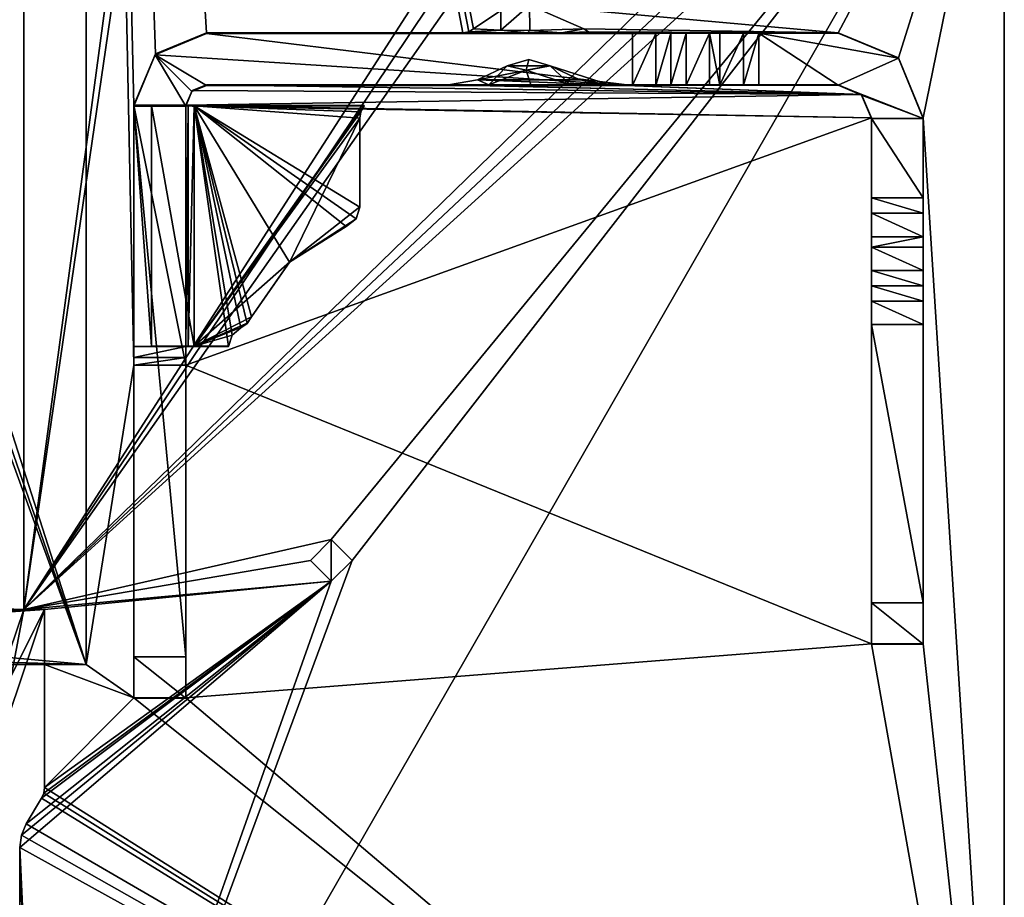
# Model space of a CAD drawing. Header units: millimetres. Extents: x -269 to 269, y -42 to 464.
# Tile 225 of 256: x 227 to 251, y -1 to 20. Entities that reach past the tile are written whole.
import ezdxf

# ---------------------------------------------------------------- set-up
doc = ezdxf.new("R2010")
doc.units = ezdxf.units.MM
doc.header["$LTSCALE"] = 65.185185
for name, color, linetype in [('761', 7, 'CONTINUOUS'), ('783', 7, 'CONTINUOUS'), ('784', 7, 'CONTINUOUS'), ('788', 7, 'CONTINUOUS'), ('789', 7, 'CONTINUOUS'), ('790', 7, 'CONTINUOUS'), ('792', 7, 'CONTINUOUS'), ('793', 7, 'CONTINUOUS'), ('794', 7, 'CONTINUOUS'), ('795', 7, 'CONTINUOUS'), ('796', 7, 'CONTINUOUS'), ('798', 7, 'CONTINUOUS'), ('799', 7, 'CONTINUOUS'), ('800', 7, 'CONTINUOUS'), ('801', 7, 'CONTINUOUS'), ('802', 7, 'CONTINUOUS'), ('821', 7, 'CONTINUOUS'), ('827', 7, 'CONTINUOUS'), ('828', 7, 'CONTINUOUS'), ('829', 7, 'CONTINUOUS'), ('830', 7, 'CONTINUOUS'), ('831', 7, 'CONTINUOUS'), ('832', 7, 'CONTINUOUS'), ('833', 7, 'CONTINUOUS'), ('834', 7, 'CONTINUOUS'), ('835', 7, 'CONTINUOUS'), ('836', 7, 'CONTINUOUS'), ('837', 7, 'CONTINUOUS'), ('838', 7, 'CONTINUOUS'), ('839', 7, 'CONTINUOUS'), ('840', 7, 'CONTINUOUS'), ('841', 7, 'CONTINUOUS'), ('842', 7, 'CONTINUOUS'), ('843', 7, 'CONTINUOUS'), ('844', 7, 'CONTINUOUS'), ('845', 7, 'CONTINUOUS'), ('846', 7, 'CONTINUOUS'), ('847', 7, 'CONTINUOUS'), ('848', 7, 'CONTINUOUS'), ('849', 7, 'CONTINUOUS'), ('850', 7, 'CONTINUOUS'), ('851', 7, 'CONTINUOUS'), ('852', 7, 'CONTINUOUS'), ('853', 7, 'CONTINUOUS'), ('854', 7, 'CONTINUOUS'), ('855', 7, 'CONTINUOUS'), ('856', 7, 'CONTINUOUS'), ('857', 7, 'CONTINUOUS'), ('858', 7, 'CONTINUOUS'), ('859', 7, 'CONTINUOUS'), ('860', 7, 'CONTINUOUS'), ('861', 7, 'CONTINUOUS'), ('862', 7, 'CONTINUOUS'), ('863', 7, 'CONTINUOUS'), ('864', 7, 'CONTINUOUS'), ('865', 7, 'CONTINUOUS'), ('866', 7, 'CONTINUOUS'), ('867', 7, 'CONTINUOUS'), ('868', 7, 'CONTINUOUS'), ('869', 7, 'CONTINUOUS'), ('870', 7, 'CONTINUOUS'), ('871', 7, 'CONTINUOUS'), ('872', 7, 'CONTINUOUS'), ('873', 7, 'CONTINUOUS'), ('879', 7, 'CONTINUOUS'), ('884', 7, 'CONTINUOUS'), ('885', 7, 'CONTINUOUS')]:
    doc.layers.add(name, color=color, linetype=linetype)

msp = doc.modelspace()

# ---------------------------------------------------------------- linework, layer by layer
at = {"layer": '761', "color": 250, "linetype": 'Continuous', "true_color": 0x404040}
for points in [[(227.1, 69.6), (227.1, 5.819), (234, 57), (227.1, 69.6)], [(234, 57), (227.1, 5.819), (234.499, 56.5), (234, 57)], [(227.1, 5.819), (241.9, 28.8), (234.499, 56.5), (227.1, 5.819)], [(242.134, 28.234), (241.9, 28.8), (227.1, 5.819), (242.134, 28.234)], [(242.7, 28), (242.134, 28.234), (227.1, 5.819), (242.7, 28)], [(249.9, 28), (242.7, 28), (227.1, 5.819), (249.9, 28)], [(250.466, 27.766), (249.9, 28), (227.1, 5.819), (250.466, 27.766)], [(250.7, 27.2), (250.466, 27.766), (227.1, 5.819), (250.7, 27.2)], [(250.7, 27.2), (227.1, 5.819), (234.501, 7.5), (250.7, 27.2)], [(227.6, -13), (250.7, -13), (250.7, 27.2), (227.6, -13)], [(227.6, -13), (250.7, 27.2), (235, 7), (227.6, -13)], [(235, 7), (250.7, 27.2), (234.501, 7.5), (235, 7)], [(234.501, 7.5), (227.1, 5.819), (234, 7), (234.501, 7.5)], [(234, 7), (227.1, 5.819), (234.499, 6.5), (234, 7)], [(227.6, -13), (235, 7), (234.499, 6.5), (227.6, -13)], [(227, 0.096), (227.6, -13), (234.499, 6.5), (227, 0.096)], [(227.04, 0.39), (227, 0.096), (234.499, 6.5), (227.04, 0.39)], [(227.157, 0.662), (227.04, 0.39), (234.499, 6.5), (227.157, 0.662)], [(227.1, 5.819), (227.6, 5.819), (234.499, 6.5), (227.1, 5.819)], [(227.528, 1.281), (227.157, 0.662), (234.499, 6.5), (227.528, 1.281)], [(227.582, 1.404), (227.528, 1.281), (234.499, 6.5), (227.582, 1.404)], [(227.6, 1.538), (227.582, 1.404), (234.499, 6.5), (227.6, 1.538)], [(227.6, 5.819), (227.6, 1.538), (234.499, 6.5), (227.6, 5.819)], [(226.456, 2.461), (227.6, 5.819), (226.06, 2.766), (226.456, 2.461)], [(226.06, 2.766), (227.6, 5.819), (227.1, 5.819), (226.06, 2.766)], [(227, -17.5), (227.6, -13), (227, 0.096), (227, -17.5)]]:
    msp.add_3dface(points, dxfattribs=at)
at = {"layer": '783', "color": 250, "linetype": 'Continuous', "true_color": 0x404040}
for points in [[(227.1, 5.819), (227.1, 69.6), (227.1, 69.6, -447), (227.1, 5.819)], [(227.1, 5.819), (227.1, 69.6, -447), (227.1, 5.819, -430.7), (227.1, 5.819)], [(227.1, 69.6, -447), (227.1, 67.2, -447), (227.1, 5.819, -430.7), (227.1, 69.6, -447)], [(227.1, 5.819, -430.7), (227.1, 67.2, -447), (227.1, 5.819, -447), (227.1, 5.819, -430.7)]]:
    msp.add_3dface(points, dxfattribs=at)
at = {"layer": '784', "color": 250, "linetype": 'Continuous', "true_color": 0x404040}
for points in [[(227.1, 5.819, -447), (227.1, 67.2, -447), (206.5, 6.5, -447), (227.1, 5.819, -447)], [(227.1, 67.2, -447), (206.5, 65.2, -447), (206.5, 6.5, -447), (227.1, 67.2, -447)], [(207.086, 5.086, -447), (227.1, 5.819, -447), (206.5, 6.5, -447), (207.086, 5.086, -447)], [(227.6, 5.819, -447), (227.1, 5.819, -447), (207.086, 5.086, -447), (227.6, 5.819, -447)], [(208.5, 4.5, -447), (227.6, 5.819, -447), (207.086, 5.086, -447), (208.5, 4.5, -447)], [(227.6, 4.5, -447), (227.6, 5.819, -447), (208.5, 4.5, -447), (227.6, 4.5, -447)]]:
    msp.add_3dface(points, dxfattribs=at)
at = {"layer": '788', "color": 250, "linetype": 'Continuous', "true_color": 0x404040}
for points in [[(227.6, 4.5, -447), (208.5, 4.5, -447), (228.6, 4.5, -451.2), (227.6, 4.5, -447)], [(208.5, 4.5, -447), (208.5, 4.5, -451.2), (228.6, 4.5, -451.2), (208.5, 4.5, -447)], [(228.6, 4.5, -447), (227.6, 4.5, -447), (228.6, 4.5, -451.2), (228.6, 4.5, -447)]]:
    msp.add_3dface(points, dxfattribs=at)
at = {"layer": '789', "color": 250, "linetype": 'Continuous', "true_color": 0x404040}
for points in [[(228.6, 4.5, -447), (228.6, 67.2, -447), (229.75, 11.701, -447), (228.6, 4.5, -447)], [(237.669, 19.695, -447), (228.6, 67.2, -447), (237.809, 19.721, -447), (237.669, 19.695, -447)], [(228.6, 67.2, -447), (237.669, 19.695, -447), (231.5, 19.695, -447), (228.6, 67.2, -447)], [(237.809, 19.721, -447), (228.6, 67.2, -447), (237.922, 19.791, -447), (237.809, 19.721, -447)], [(237.922, 19.791, -447), (228.6, 67.2, -447), (238.583, 20.227, -447), (237.922, 19.791, -447)], [(229.75, 17.955, -447), (228.6, 67.2, -447), (230.266, 19.186, -447), (229.75, 17.955, -447)], [(228.6, 67.2, -447), (229.75, 17.955, -447), (229.75, 11.701, -447), (228.6, 67.2, -447)], [(230.266, 19.186, -447), (228.6, 67.2, -447), (231.5, 19.695, -447), (230.266, 19.186, -447)], [(239.271, 20.359, -447), (250.7, 27.2, -447), (246.7, 19.695, -447), (239.271, 20.359, -447)], [(246.7, 19.695, -447), (250.7, 27.2, -447), (248.15, 19.095, -447), (246.7, 19.695, -447)], [(248.15, 19.095, -447), (250.7, 27.2, -447), (248.75, 17.645, -447), (248.15, 19.095, -447)], [(250.7, 27.2, -447), (250.7, -13, -447), (248.75, 17.645, -447), (250.7, 27.2, -447)], [(240.578, 19.791, -447), (239.271, 20.359, -447), (246.7, 19.695, -447), (240.578, 19.791, -447)], [(240.691, 19.721, -447), (240.578, 19.791, -447), (246.7, 19.695, -447), (240.691, 19.721, -447)], [(240.833, 19.695, -447), (240.691, 19.721, -447), (246.7, 19.695, -447), (240.833, 19.695, -447)], [(239.256, 19.049, -447), (239.77, 18.901, -447), (238.73, 18.901, -447), (239.256, 19.049, -447)], [(239.77, 18.901, -447), (240.486, 18.562, -447), (238.022, 18.564, -447), (239.77, 18.901, -447)], [(238.73, 18.901, -447), (239.77, 18.901, -447), (238.022, 18.564, -447), (238.73, 18.901, -447)], [(238.022, 18.564, -447), (241.179, 18.445, -447), (237.321, 18.445, -447), (238.022, 18.564, -447)], [(240.486, 18.562, -447), (241.179, 18.445, -447), (238.022, 18.564, -447), (240.486, 18.562, -447)], [(231.15, 18.302, -447), (247.266, 18.211, -447), (231, 17.955, -447), (231.15, 18.302, -447)], [(231.5, 18.445, -447), (247.266, 18.211, -447), (231.15, 18.302, -447), (231.5, 18.445, -447)], [(237.299, 18.445, -447), (247.266, 18.211, -447), (231.5, 18.445, -447), (237.299, 18.445, -447)], [(237.321, 18.445, -447), (247.266, 18.211, -447), (237.299, 18.445, -447), (237.321, 18.445, -447)], [(241.179, 18.445, -447), (247.266, 18.211, -447), (237.321, 18.445, -447), (241.179, 18.445, -447)], [(241.201, 18.445, -447), (247.266, 18.211, -447), (241.179, 18.445, -447), (241.201, 18.445, -447)], [(246.7, 18.445, -447), (247.266, 18.211, -447), (241.201, 18.445, -447), (246.7, 18.445, -447)], [(247.266, 18.211, -447), (247.5, 17.645, -447), (231, 17.955, -447), (247.266, 18.211, -447)], [(231, 17.955, -447), (247.5, 17.645, -447), (229.75, 17.955, -447), (231, 17.955, -447)], [(229.75, 17.955, -447), (247.5, 17.645, -447), (231, 11.701, -447), (229.75, 17.955, -447)], [(229.75, 11.701, -447), (229.75, 17.955, -447), (231, 11.701, -447), (229.75, 11.701, -447)], [(247.5, 17.645, -447), (247.5, 4.995, -447), (231, 11.701, -447), (247.5, 17.645, -447)], [(248.75, 17.645, -447), (250.7, -13, -447), (248.75, 4.995, -447), (248.75, 17.645, -447)], [(228.6, 4.5, -447), (229.75, 11.701, -447), (229.75, 3.695, -447), (228.6, 4.5, -447)], [(231, 11.701, -447), (247.5, 4.995, -447), (231, 3.695, -447), (231, 11.701, -447)], [(247.5, 4.995, -447), (250.7, -13, -447), (231, 3.695, -447), (247.5, 4.995, -447)], [(248.75, 4.995, -447), (250.7, -13, -447), (247.5, 4.995, -447), (248.75, 4.995, -447)], [(227.6, 4.5, -447), (228.6, 4.5, -447), (229.75, 3.695, -447), (227.6, 4.5, -447)], [(227.6, 1.538, -447), (227.6, 4.5, -447), (229.75, 3.695, -447), (227.6, 1.538, -447)], [(250.7, -13, -447), (227.6, 1.538, -447), (229.75, 3.695, -447), (250.7, -13, -447)], [(231, 3.695, -447), (250.7, -13, -447), (229.75, 3.695, -447), (231, 3.695, -447)], [(227.6, 1.538, -447), (250.7, -13, -447), (227.582, 1.404, -447), (227.6, 1.538, -447)], [(227.528, 1.281, -447), (250.7, -13, -447), (227.157, 0.662, -447), (227.528, 1.281, -447)], [(227.582, 1.404, -447), (250.7, -13, -447), (227.528, 1.281, -447), (227.582, 1.404, -447)], [(227.157, 0.662, -447), (250.7, -13, -447), (227.04, 0.39, -447), (227.157, 0.662, -447)], [(227.04, 0.39, -447), (250.7, -13, -447), (227, 0.096, -447), (227.04, 0.39, -447)], [(250.7, -13, -447), (227.6, -13, -447), (227, 0.096, -447), (250.7, -13, -447)], [(227, 0.096, -447), (227.6, -13, -447), (227.6, -17.5, -447), (227, 0.096, -447)], [(227, -17.5, -447), (227, 0.096, -447), (227.6, -17.5, -447), (227, -17.5, -447)]]:
    msp.add_3dface(points, dxfattribs=at)
at = {"layer": '790', "color": 250, "linetype": 'Continuous', "true_color": 0x404040}
for points in [[(228.6, 4.5, -447), (228.6, 4.5, -451.2), (228.6, 67.2, -451.2), (228.6, 4.5, -447)], [(228.6, 67.2, -447), (228.6, 4.5, -447), (228.6, 67.2, -451.2), (228.6, 67.2, -447)]]:
    msp.add_3dface(points, dxfattribs=at)
at = {"layer": '792', "color": 250, "linetype": 'Continuous', "true_color": 0x404040}
for points in [[(207.086, 66.614, -451.2), (208.5, 67.2, -451.2), (228.6, 4.5, -451.2), (207.086, 66.614, -451.2)], [(228.6, 4.5, -451.2), (208.5, 67.2, -451.2), (228.6, 67.2, -451.2), (228.6, 4.5, -451.2)], [(206.5, 65.2, -451.2), (207.086, 66.614, -451.2), (228.6, 4.5, -451.2), (206.5, 65.2, -451.2)], [(206.5, 6.5, -451.2), (206.5, 65.2, -451.2), (228.6, 4.5, -451.2), (206.5, 6.5, -451.2)], [(207.086, 5.086, -451.2), (206.5, 6.5, -451.2), (228.6, 4.5, -451.2), (207.086, 5.086, -451.2)], [(208.5, 4.5, -451.2), (207.086, 5.086, -451.2), (228.6, 4.5, -451.2), (208.5, 4.5, -451.2)]]:
    msp.add_3dface(points, dxfattribs=at)
at = {"layer": '793', "color": 250, "linetype": 'Continuous', "true_color": 0x404040}
for points in [[(227.6, 1.538), (227.6, 5.819), (227.6, 5.819, -430.7), (227.6, 1.538)], [(227.6, 1.538), (227.6, 5.819, -447), (227.6, 4.5, -447), (227.6, 1.538)], [(227.6, 5.819, -447), (227.6, 1.538), (227.6, 5.819, -430.7), (227.6, 5.819, -447)], [(227.6, 1.538), (227.6, 4.5, -447), (227.6, 1.538, -447), (227.6, 1.538)]]:
    msp.add_3dface(points, dxfattribs=at)
at = {"layer": '794', "color": 250, "linetype": 'Continuous', "true_color": 0x404040}
for points in [[(227.1, 5.819, -430.7), (227.1, 5.819, -447), (227.6, 5.819, -430.7), (227.1, 5.819, -430.7)], [(227.1, 5.819, -447), (227.6, 5.819, -447), (227.6, 5.819, -430.7), (227.1, 5.819, -447)]]:
    msp.add_3dface(points, dxfattribs=at)
at = {"layer": '795', "color": 250, "linetype": 'Continuous', "true_color": 0x404040}
for points in [[(226.06, 2.766, -430.7), (227.1, 5.819, -430.7), (226.456, 2.461, -430.7), (226.06, 2.766, -430.7)], [(227.1, 5.819, -430.7), (227.6, 5.819, -430.7), (226.456, 2.461, -430.7), (227.1, 5.819, -430.7)]]:
    msp.add_3dface(points, dxfattribs=at)
at = {"layer": '796', "color": 250, "linetype": 'Continuous', "true_color": 0x404040}
for points in [[(226.06, 2.766), (227.1, 5.819), (226.06, 2.766, -430.7), (226.06, 2.766)], [(227.1, 5.819), (227.1, 5.819, -430.7), (226.06, 2.766, -430.7), (227.1, 5.819)]]:
    msp.add_3dface(points, dxfattribs=at)
at = {"layer": '798', "color": 250, "linetype": 'Continuous', "true_color": 0x404040}
for points in [[(227.6, 5.819), (226.456, 2.461), (227.6, 5.819, -430.7), (227.6, 5.819)], [(227.6, 5.819, -430.7), (226.456, 2.461), (226.456, 2.461, -430.7), (227.6, 5.819, -430.7)]]:
    msp.add_3dface(points, dxfattribs=at)
at = {"layer": '799', "color": 250, "linetype": 'Continuous', "true_color": 0x404040}
for points in [[(227.582, 1.404), (227.6, 1.538), (227.582, 1.404, -447), (227.582, 1.404)], [(227.6, 1.538), (227.6, 1.538, -447), (227.582, 1.404, -447), (227.6, 1.538)], [(227.528, 1.281), (227.582, 1.404), (227.528, 1.281, -447), (227.528, 1.281)], [(227.582, 1.404), (227.582, 1.404, -447), (227.528, 1.281, -447), (227.582, 1.404)]]:
    msp.add_3dface(points, dxfattribs=at)
at = {"layer": '800', "color": 250, "linetype": 'Continuous', "true_color": 0x404040}
for points in [[(227.157, 0.662), (227.528, 1.281), (227.528, 1.281, -447), (227.157, 0.662)], [(227.157, 0.662), (227.528, 1.281, -447), (227.157, 0.662, -447), (227.157, 0.662)]]:
    msp.add_3dface(points, dxfattribs=at)
at = {"layer": '801', "color": 250, "linetype": 'Continuous', "true_color": 0x404040}
for points in [[(227.04, 0.39), (227.157, 0.662), (227.04, 0.39, -447), (227.04, 0.39)], [(227.157, 0.662), (227.157, 0.662, -447), (227.04, 0.39, -447), (227.157, 0.662)], [(227, 0.096), (227.04, 0.39), (227, 0.096, -447), (227, 0.096)], [(227.04, 0.39), (227.04, 0.39, -447), (227, 0.096, -447), (227.04, 0.39)]]:
    msp.add_3dface(points, dxfattribs=at)
at = {"layer": '802', "color": 250, "linetype": 'Continuous', "true_color": 0x404040}
for points in [[(227, -17.5), (227, 0.096), (227, 0.096, -447), (227, -17.5)], [(227, -17.5), (227, 0.096, -447), (227, -17.5, -447), (227, -17.5)]]:
    msp.add_3dface(points, dxfattribs=at)
at = {"layer": '821', "color": 250, "linetype": 'Continuous', "true_color": 0x404040}
for points in [[(250.7, -13), (250.7, -13, -447), (250.7, 27.2), (250.7, -13)], [(250.7, 27.2), (250.7, -13, -447), (250.7, 27.2, -447), (250.7, 27.2)]]:
    msp.add_3dface(points, dxfattribs=at)
at = {"layer": '827', "color": 250, "linetype": 'Continuous', "true_color": 0x404040}
for points in [[(231.5, 19.695, -447), (237.669, 19.695, -447), (231.5, 19.679, -450.955), (231.5, 19.695, -447)], [(231.5, 19.679, -450.955), (237.669, 19.695, -447), (239.223, 19.692, -447.879), (231.5, 19.679, -450.955)], [(241.75, 19.679, -450.955), (231.5, 19.679, -450.955), (240.038, 19.693, -447.682), (241.75, 19.679, -450.955)], [(240.038, 19.693, -447.682), (231.5, 19.679, -450.955), (239.223, 19.692, -447.879), (240.038, 19.693, -447.682)], [(240.833, 19.695, -447), (241.75, 19.679, -450.955), (240.038, 19.693, -447.682), (240.833, 19.695, -447)], [(240.833, 19.695, -447), (246.7, 19.695, -447), (243.045, 19.684, -449.876), (240.833, 19.695, -447)], [(241.75, 19.679, -450.955), (240.833, 19.695, -447), (243.045, 19.684, -449.876), (241.75, 19.679, -450.955)], [(242.677, 19.682, -450.33), (241.75, 19.679, -450.955), (243.045, 19.684, -449.876), (242.677, 19.682, -450.33)], [(242.309, 19.68, -450.784), (241.75, 19.679, -450.955), (242.677, 19.682, -450.33), (242.309, 19.68, -450.784)], [(243.045, 19.684, -449.876), (246.7, 19.695, -447), (243.604, 19.684, -449.705), (243.045, 19.684, -449.876)], [(243.604, 19.684, -449.705), (246.7, 19.695, -447), (243.854, 19.684, -449.705), (243.604, 19.684, -449.705)], [(243.854, 19.684, -449.705), (246.7, 19.695, -447), (244.424, 19.684, -449.883), (243.854, 19.684, -449.705)], [(244.424, 19.684, -449.883), (246.7, 19.695, -447), (244.791, 19.682, -450.355), (244.424, 19.684, -449.883)], [(244.791, 19.682, -450.355), (246.7, 19.695, -447), (246.7, 19.682, -450.355), (244.791, 19.682, -450.355)]]:
    msp.add_3dface(points, dxfattribs=at)
at = {"layer": '828', "color": 250, "linetype": 'Continuous', "true_color": 0x404040}
for points in [[(230.266, 19.186, -447), (231.5, 19.695, -447), (230.263, 19.167, -450.953), (230.266, 19.186, -447)], [(231.5, 19.695, -447), (231.5, 19.679, -450.955), (230.263, 19.167, -450.953), (231.5, 19.695, -447)], [(229.75, 17.955, -447), (230.266, 19.186, -447), (229.75, 17.947, -449.098), (229.75, 17.955, -447)], [(229.75, 17.947, -449.098), (230.266, 19.186, -447), (230.263, 19.167, -450.953), (229.75, 17.947, -449.098)], [(229.75, 17.929, -450.948), (229.75, 17.947, -449.098), (230.263, 19.167, -450.953), (229.75, 17.929, -450.948)], [(229.75, 17.937, -449.098), (229.75, 17.947, -449.098), (229.75, 17.929, -450.948), (229.75, 17.937, -449.098)]]:
    msp.add_3dface(points, dxfattribs=at)
at = {"layer": '829', "color": 250, "linetype": 'Continuous', "true_color": 0x404040}
for points in [[(231, 17.955, -447), (229.75, 17.955, -447), (229.75, 17.947, -449.098), (231, 17.955, -447)], [(231, 17.955, -447), (229.75, 17.947, -449.098), (231, 17.947, -449.098), (231, 17.955, -447)]]:
    msp.add_3dface(points, dxfattribs=at)
at = {"layer": '830', "color": 250, "linetype": 'Continuous', "true_color": 0x404040}
for points in [[(231.15, 18.302, -447), (231, 17.955, -447), (231.146, 18.283, -450.949), (231.15, 18.302, -447)], [(231, 17.955, -447), (231, 17.947, -449.098), (231.146, 18.283, -450.949), (231, 17.955, -447)], [(231, 17.929, -450.948), (231.146, 18.283, -450.949), (231, 17.937, -449.098), (231, 17.929, -450.948)], [(231, 17.937, -449.098), (231.146, 18.283, -450.949), (231, 17.947, -449.098), (231, 17.937, -449.098)], [(231.5, 18.429, -450.95), (231.15, 18.302, -447), (231.146, 18.283, -450.949), (231.5, 18.429, -450.95)], [(231.5, 18.445, -447), (231.15, 18.302, -447), (231.5, 18.429, -450.95), (231.5, 18.445, -447)]]:
    msp.add_3dface(points, dxfattribs=at)
at = {"layer": '831', "color": 250, "linetype": 'Continuous', "true_color": 0x404040}
for points in [[(237.299, 18.445, -447), (231.5, 18.445, -447), (237.305, 18.445, -447.01), (237.299, 18.445, -447)], [(231.5, 18.445, -447), (231.5, 18.429, -450.95), (241.75, 18.429, -450.95), (231.5, 18.445, -447)], [(237.305, 18.445, -447.01), (231.5, 18.445, -447), (238.296, 18.441, -447.998), (237.305, 18.445, -447.01)], [(238.296, 18.441, -447.998), (231.5, 18.445, -447), (241.75, 18.429, -450.95), (238.296, 18.441, -447.998)], [(239.304, 18.44, -448.262), (238.296, 18.441, -447.998), (241.75, 18.429, -450.95), (239.304, 18.44, -448.262)], [(240.258, 18.441, -447.966), (239.304, 18.44, -448.262), (241.75, 18.429, -450.95), (240.258, 18.441, -447.966)], [(241.195, 18.445, -447.01), (240.258, 18.441, -447.966), (241.75, 18.429, -450.95), (241.195, 18.445, -447.01)], [(241.201, 18.445, -447), (241.195, 18.445, -447.01), (241.75, 18.429, -450.95), (241.201, 18.445, -447)], [(246.7, 18.445, -447), (241.201, 18.445, -447), (246.7, 18.432, -450.35), (246.7, 18.445, -447)], [(246.7, 18.432, -450.35), (241.201, 18.445, -447), (244.424, 18.434, -449.878), (246.7, 18.432, -450.35)], [(244.424, 18.434, -449.878), (241.201, 18.445, -447), (243.854, 18.434, -449.7), (244.424, 18.434, -449.878)], [(243.854, 18.434, -449.7), (241.201, 18.445, -447), (243.604, 18.434, -449.7), (243.854, 18.434, -449.7)], [(243.604, 18.434, -449.7), (241.201, 18.445, -447), (243.045, 18.434, -449.87), (243.604, 18.434, -449.7)], [(243.045, 18.434, -449.87), (241.201, 18.445, -447), (242.677, 18.432, -450.325), (243.045, 18.434, -449.87)], [(242.677, 18.432, -450.325), (241.201, 18.445, -447), (242.309, 18.43, -450.779), (242.677, 18.432, -450.325)], [(242.309, 18.43, -450.779), (241.201, 18.445, -447), (241.75, 18.429, -450.95), (242.309, 18.43, -450.779)], [(244.791, 18.432, -450.35), (246.7, 18.432, -450.35), (244.424, 18.434, -449.878), (244.791, 18.432, -450.35)]]:
    msp.add_3dface(points, dxfattribs=at)
at = {"layer": '832', "color": 250, "linetype": 'Continuous', "true_color": 0x404040}
msp.add_3dface([(237.299, 18.445, -447), (237.305, 18.445, -447.01), (237.321, 18.445, -447), (237.299, 18.445, -447)], dxfattribs=at)
at = {"layer": '833', "color": 250, "linetype": 'Continuous', "true_color": 0x404040}
for points in [[(238.73, 18.901, -447), (238.022, 18.564, -447), (238.296, 18.441, -447.998), (238.73, 18.901, -447)], [(238.73, 18.901, -447), (238.296, 18.441, -447.998), (239.192, 18.797, -447.297), (238.73, 18.901, -447)], [(238.296, 18.441, -447.998), (239.304, 18.44, -448.262), (239.192, 18.797, -447.297), (238.296, 18.441, -447.998)], [(240.258, 18.441, -447.966), (239.77, 18.901, -447), (239.192, 18.797, -447.297), (240.258, 18.441, -447.966)], [(239.304, 18.44, -448.262), (240.258, 18.441, -447.966), (239.192, 18.797, -447.297), (239.304, 18.44, -448.262)], [(240.486, 18.562, -447), (239.77, 18.901, -447), (241.195, 18.445, -447.01), (240.486, 18.562, -447)], [(239.77, 18.901, -447), (240.258, 18.441, -447.966), (241.195, 18.445, -447.01), (239.77, 18.901, -447)], [(238.022, 18.564, -447), (237.321, 18.445, -447), (238.296, 18.441, -447.998), (238.022, 18.564, -447)], [(241.179, 18.445, -447), (240.486, 18.562, -447), (241.195, 18.445, -447.01), (241.179, 18.445, -447)], [(237.305, 18.445, -447.01), (238.296, 18.441, -447.998), (237.321, 18.445, -447), (237.305, 18.445, -447.01)]]:
    msp.add_3dface(points, dxfattribs=at)
at = {"layer": '834', "color": 250, "linetype": 'Continuous', "true_color": 0x404040}
for points in [[(239.256, 19.049, -447), (238.73, 18.901, -447), (239.192, 18.797, -447.297), (239.256, 19.049, -447)], [(239.77, 18.901, -447), (239.256, 19.049, -447), (239.192, 18.797, -447.297), (239.77, 18.901, -447)]]:
    msp.add_3dface(points, dxfattribs=at)
at = {"layer": '835', "color": 250, "linetype": 'Continuous', "true_color": 0x404040}
msp.add_3dface([(241.201, 18.445, -447), (241.179, 18.445, -447), (241.195, 18.445, -447.01), (241.201, 18.445, -447)], dxfattribs=at)
at = {"layer": '836', "color": 250, "linetype": 'Continuous', "true_color": 0x404040}
for points in [[(247.266, 18.211, -447), (246.7, 18.445, -447), (247.266, 18.197, -450.349), (247.266, 18.211, -447)], [(246.7, 18.445, -447), (246.7, 18.432, -450.35), (247.266, 18.197, -450.349), (246.7, 18.445, -447)], [(247.5, 17.645, -447), (247.266, 18.211, -447), (247.5, 17.632, -450.346), (247.5, 17.645, -447)], [(247.5, 17.632, -450.346), (247.266, 18.211, -447), (247.266, 18.197, -450.349), (247.5, 17.632, -450.346)]]:
    msp.add_3dface(points, dxfattribs=at)
at = {"layer": '837', "color": 250, "linetype": 'Continuous', "true_color": 0x404040}
for points in [[(247.5, 4.995, -447), (247.5, 17.645, -447), (247.5, 4.983, -449.895), (247.5, 4.995, -447)], [(247.5, 17.645, -447), (247.5, 17.632, -450.346), (247.5, 15.723, -450.339), (247.5, 17.645, -447)], [(247.5, 4.983, -449.895), (247.5, 17.645, -447), (247.5, 5.979, -450.899), (247.5, 4.983, -449.895)], [(247.5, 5.979, -450.899), (247.5, 17.645, -447), (247.5, 13.979, -449.852), (247.5, 5.979, -450.899)], [(247.5, 13.979, -449.852), (247.5, 17.645, -447), (247.5, 14.538, -449.684), (247.5, 13.979, -449.852)], [(247.5, 14.538, -449.684), (247.5, 17.645, -447), (247.5, 14.788, -449.685), (247.5, 14.538, -449.684)], [(247.5, 14.788, -449.685), (247.5, 17.645, -447), (247.5, 15.358, -449.866), (247.5, 14.788, -449.685)], [(247.5, 15.358, -449.866), (247.5, 17.645, -447), (247.5, 15.723, -450.339), (247.5, 15.358, -449.866)], [(247.5, 12.679, -450.926), (247.5, 5.979, -450.899), (247.5, 13.979, -449.852), (247.5, 12.679, -450.926)], [(247.5, 13.609, -450.305), (247.5, 12.679, -450.926), (247.5, 13.979, -449.852), (247.5, 13.609, -450.305)], [(247.5, 13.239, -450.758), (247.5, 12.679, -450.926), (247.5, 13.609, -450.305), (247.5, 13.239, -450.758)]]:
    msp.add_3dface(points, dxfattribs=at)
at = {"layer": '838', "color": 250, "linetype": 'Continuous', "true_color": 0x404040}
for points in [[(248.75, 4.995, -447), (247.5, 4.995, -447), (247.5, 4.983, -449.895), (248.75, 4.995, -447)], [(248.75, 4.995, -447), (247.5, 4.983, -449.895), (248.75, 4.983, -449.895), (248.75, 4.995, -447)]]:
    msp.add_3dface(points, dxfattribs=at)
at = {"layer": '839', "color": 250, "linetype": 'Continuous', "true_color": 0x404040}
for points in [[(248.75, 17.645, -447), (248.75, 4.995, -447), (248.75, 17.632, -450.346), (248.75, 17.645, -447)], [(248.75, 17.632, -450.346), (248.75, 4.995, -447), (248.75, 14.788, -449.685), (248.75, 17.632, -450.346)], [(248.75, 15.723, -450.339), (248.75, 17.632, -450.346), (248.75, 15.358, -449.866), (248.75, 15.723, -450.339)], [(248.75, 15.358, -449.866), (248.75, 17.632, -450.346), (248.75, 14.788, -449.685), (248.75, 15.358, -449.866)], [(248.75, 14.788, -449.685), (248.75, 4.995, -447), (248.75, 14.538, -449.684), (248.75, 14.788, -449.685)], [(248.75, 14.538, -449.684), (248.75, 4.995, -447), (248.75, 13.979, -449.852), (248.75, 14.538, -449.684)], [(248.75, 13.979, -449.852), (248.75, 4.995, -447), (248.75, 13.609, -450.305), (248.75, 13.979, -449.852)], [(248.75, 13.609, -450.305), (248.75, 4.995, -447), (248.75, 13.239, -450.758), (248.75, 13.609, -450.305)], [(248.75, 13.239, -450.758), (248.75, 4.995, -447), (248.75, 12.679, -450.926), (248.75, 13.239, -450.758)], [(248.75, 12.679, -450.926), (248.75, 4.995, -447), (248.75, 5.979, -450.899), (248.75, 12.679, -450.926)], [(248.75, 4.995, -447), (248.75, 4.983, -449.895), (248.75, 5.979, -450.899), (248.75, 4.995, -447)]]:
    msp.add_3dface(points, dxfattribs=at)
at = {"layer": '840', "color": 250, "linetype": 'Continuous', "true_color": 0x404040}
for points in [[(246.7, 19.695, -447), (248.15, 19.095, -447), (246.7, 19.682, -450.355), (246.7, 19.695, -447)], [(246.7, 19.682, -450.355), (248.15, 19.095, -447), (248.15, 19.081, -450.352), (246.7, 19.682, -450.355)], [(248.15, 19.095, -447), (248.75, 17.645, -447), (248.15, 19.081, -450.352), (248.15, 19.095, -447)], [(248.75, 17.645, -447), (248.75, 17.632, -450.346), (248.15, 19.081, -450.352), (248.75, 17.645, -447)]]:
    msp.add_3dface(points, dxfattribs=at)
at = {"layer": '841', "color": 250, "linetype": 'Continuous', "true_color": 0x404040}
for points in [[(244.791, 19.682, -450.355), (246.7, 19.682, -450.355), (248.15, 19.081, -450.352), (244.791, 19.682, -450.355)], [(244.791, 19.682, -450.355), (246.7, 18.432, -450.35), (244.791, 18.432, -450.35), (244.791, 19.682, -450.355)], [(246.7, 18.432, -450.35), (244.791, 19.682, -450.355), (248.15, 19.081, -450.352), (246.7, 18.432, -450.35)], [(248.75, 17.632, -450.346), (246.7, 18.432, -450.35), (248.15, 19.081, -450.352), (248.75, 17.632, -450.346)], [(247.266, 18.197, -450.349), (246.7, 18.432, -450.35), (248.75, 17.632, -450.346), (247.266, 18.197, -450.349)], [(247.5, 17.632, -450.346), (247.266, 18.197, -450.349), (248.75, 17.632, -450.346), (247.5, 17.632, -450.346)], [(247.5, 15.723, -450.339), (247.5, 17.632, -450.346), (248.75, 15.723, -450.339), (247.5, 15.723, -450.339)], [(247.5, 17.632, -450.346), (248.75, 17.632, -450.346), (248.75, 15.723, -450.339), (247.5, 17.632, -450.346)]]:
    msp.add_3dface(points, dxfattribs=at)
at = {"layer": '842', "color": 250, "linetype": 'Continuous', "true_color": 0x404040}
for points in [[(247.5, 15.358, -449.866), (247.5, 15.723, -450.339), (248.75, 15.358, -449.866), (247.5, 15.358, -449.866)], [(247.5, 15.723, -450.339), (248.75, 15.723, -450.339), (248.75, 15.358, -449.866), (247.5, 15.723, -450.339)], [(247.5, 14.788, -449.685), (247.5, 15.358, -449.866), (248.75, 14.788, -449.685), (247.5, 14.788, -449.685)], [(247.5, 15.358, -449.866), (248.75, 15.358, -449.866), (248.75, 14.788, -449.685), (247.5, 15.358, -449.866)]]:
    msp.add_3dface(points, dxfattribs=at)
at = {"layer": '843', "color": 250, "linetype": 'Continuous', "true_color": 0x404040}
for points in [[(247.5, 14.538, -449.684), (247.5, 14.788, -449.685), (248.75, 14.788, -449.685), (247.5, 14.538, -449.684)], [(247.5, 14.538, -449.684), (248.75, 14.788, -449.685), (248.75, 14.538, -449.684), (247.5, 14.538, -449.684)]]:
    msp.add_3dface(points, dxfattribs=at)
at = {"layer": '844', "color": 250, "linetype": 'Continuous', "true_color": 0x404040}
for points in [[(247.5, 13.979, -449.852), (247.5, 14.538, -449.684), (248.75, 13.979, -449.852), (247.5, 13.979, -449.852)], [(247.5, 14.538, -449.684), (248.75, 14.538, -449.684), (248.75, 13.979, -449.852), (247.5, 14.538, -449.684)], [(247.5, 13.609, -450.305), (247.5, 13.979, -449.852), (248.75, 13.609, -450.305), (247.5, 13.609, -450.305)], [(247.5, 13.979, -449.852), (248.75, 13.979, -449.852), (248.75, 13.609, -450.305), (247.5, 13.979, -449.852)]]:
    msp.add_3dface(points, dxfattribs=at)
at = {"layer": '845', "color": 250, "linetype": 'Continuous', "true_color": 0x404040}
for points in [[(247.5, 13.239, -450.758), (247.5, 13.609, -450.305), (248.75, 13.239, -450.758), (247.5, 13.239, -450.758)], [(247.5, 13.609, -450.305), (248.75, 13.609, -450.305), (248.75, 13.239, -450.758), (247.5, 13.609, -450.305)], [(247.5, 12.679, -450.926), (247.5, 13.239, -450.758), (248.75, 12.679, -450.926), (247.5, 12.679, -450.926)], [(247.5, 13.239, -450.758), (248.75, 13.239, -450.758), (248.75, 12.679, -450.926), (247.5, 13.239, -450.758)]]:
    msp.add_3dface(points, dxfattribs=at)
at = {"layer": '846', "color": 250, "linetype": 'Continuous', "true_color": 0x404040}
for points in [[(247.5, 5.979, -450.899), (247.5, 12.679, -450.926), (248.75, 5.979, -450.899), (247.5, 5.979, -450.899)], [(247.5, 12.679, -450.926), (248.75, 12.679, -450.926), (248.75, 5.979, -450.899), (247.5, 12.679, -450.926)]]:
    msp.add_3dface(points, dxfattribs=at)
at = {"layer": '847', "color": 250, "linetype": 'Continuous', "true_color": 0x404040}
for points in [[(247.5, 4.983, -449.895), (247.5, 5.979, -450.899), (248.75, 4.983, -449.895), (247.5, 4.983, -449.895)], [(248.75, 4.983, -449.895), (247.5, 5.979, -450.899), (248.75, 5.979, -450.899), (248.75, 4.983, -449.895)]]:
    msp.add_3dface(points, dxfattribs=at)
at = {"layer": '848', "color": 250, "linetype": 'Continuous', "true_color": 0x404040}
for points in [[(243.854, 19.684, -449.705), (244.424, 19.684, -449.883), (243.854, 18.434, -449.7), (243.854, 19.684, -449.705)], [(244.424, 19.684, -449.883), (244.424, 18.434, -449.878), (243.854, 18.434, -449.7), (244.424, 19.684, -449.883)], [(244.424, 19.684, -449.883), (244.791, 19.682, -450.355), (244.424, 18.434, -449.878), (244.424, 19.684, -449.883)], [(244.791, 19.682, -450.355), (244.791, 18.432, -450.35), (244.424, 18.434, -449.878), (244.791, 19.682, -450.355)]]:
    msp.add_3dface(points, dxfattribs=at)
at = {"layer": '849', "color": 250, "linetype": 'Continuous', "true_color": 0x404040}
for points in [[(243.604, 19.684, -449.705), (243.854, 19.684, -449.705), (243.854, 18.434, -449.7), (243.604, 19.684, -449.705)], [(243.604, 19.684, -449.705), (243.854, 18.434, -449.7), (243.604, 18.434, -449.7), (243.604, 19.684, -449.705)]]:
    msp.add_3dface(points, dxfattribs=at)
at = {"layer": '850', "color": 250, "linetype": 'Continuous', "true_color": 0x404040}
for points in [[(242.677, 19.682, -450.33), (243.045, 19.684, -449.876), (242.677, 18.432, -450.325), (242.677, 19.682, -450.33)], [(243.045, 19.684, -449.876), (243.045, 18.434, -449.87), (242.677, 18.432, -450.325), (243.045, 19.684, -449.876)], [(243.045, 19.684, -449.876), (243.604, 19.684, -449.705), (243.045, 18.434, -449.87), (243.045, 19.684, -449.876)], [(243.604, 19.684, -449.705), (243.604, 18.434, -449.7), (243.045, 18.434, -449.87), (243.604, 19.684, -449.705)]]:
    msp.add_3dface(points, dxfattribs=at)
at = {"layer": '851', "color": 250, "linetype": 'Continuous', "true_color": 0x404040}
for points in [[(241.75, 19.679, -450.955), (242.309, 19.68, -450.784), (241.75, 18.429, -450.95), (241.75, 19.679, -450.955)], [(242.309, 19.68, -450.784), (242.309, 18.43, -450.779), (241.75, 18.429, -450.95), (242.309, 19.68, -450.784)], [(242.309, 19.68, -450.784), (242.677, 19.682, -450.33), (242.309, 18.43, -450.779), (242.309, 19.68, -450.784)], [(242.677, 19.682, -450.33), (242.677, 18.432, -450.325), (242.309, 18.43, -450.779), (242.677, 19.682, -450.33)]]:
    msp.add_3dface(points, dxfattribs=at)
at = {"layer": '852', "color": 250, "linetype": 'Continuous', "true_color": 0x404040}
for points in [[(230.263, 19.167, -450.953), (231.5, 19.679, -450.955), (241.75, 18.429, -450.95), (230.263, 19.167, -450.953)], [(231.5, 19.679, -450.955), (241.75, 19.679, -450.955), (241.75, 18.429, -450.95), (231.5, 19.679, -450.955)], [(229.75, 17.929, -450.948), (230.263, 19.167, -450.953), (231, 17.929, -450.948), (229.75, 17.929, -450.948)], [(230.263, 19.167, -450.953), (231.5, 18.429, -450.95), (231.146, 18.283, -450.949), (230.263, 19.167, -450.953)], [(231.5, 18.429, -450.95), (230.263, 19.167, -450.953), (241.75, 18.429, -450.95), (231.5, 18.429, -450.95)], [(230.263, 19.167, -450.953), (231.146, 18.283, -450.949), (231, 17.929, -450.948), (230.263, 19.167, -450.953)], [(229.75, 17.929, -450.948), (231, 17.929, -450.948), (231, 4.679, -450.894), (229.75, 17.929, -450.948)], [(229.75, 4.679, -450.894), (229.75, 17.929, -450.948), (231, 4.679, -450.894), (229.75, 4.679, -450.894)]]:
    msp.add_3dface(points, dxfattribs=at)
at = {"layer": '853', "color": 250, "linetype": 'Continuous', "true_color": 0x404040}
for points in [[(229.75, 17.937, -449.098), (229.75, 17.929, -450.948), (229.75, 4.679, -450.894), (229.75, 17.937, -449.098)], [(229.75, 17.937, -449.098), (229.75, 4.679, -450.894), (229.75, 12.143, -449.074), (229.75, 17.937, -449.098)], [(229.75, 12.143, -449.074), (229.75, 4.679, -450.894), (229.75, 12.144, -447.282), (229.75, 12.143, -449.074)], [(229.75, 12.144, -447.282), (229.75, 4.679, -450.894), (229.75, 11.883, -447.204), (229.75, 12.144, -447.282)], [(229.75, 4.679, -450.894), (229.75, 11.701, -447), (229.75, 11.883, -447.204), (229.75, 4.679, -450.894)], [(229.75, 3.695, -447), (229.75, 11.701, -447), (229.75, 3.683, -449.89), (229.75, 3.695, -447)], [(229.75, 11.701, -447), (229.75, 4.679, -450.894), (229.75, 3.683, -449.89), (229.75, 11.701, -447)]]:
    msp.add_3dface(points, dxfattribs=at)
at = {"layer": '854', "color": 250, "linetype": 'Continuous', "true_color": 0x404040}
for points in [[(231, 3.695, -447), (229.75, 3.695, -447), (229.75, 3.683, -449.89), (231, 3.695, -447)], [(231, 3.695, -447), (229.75, 3.683, -449.89), (231, 3.683, -449.89), (231, 3.695, -447)]]:
    msp.add_3dface(points, dxfattribs=at)
at = {"layer": '855', "color": 250, "linetype": 'Continuous', "true_color": 0x404040}
for points in [[(231, 17.929, -450.948), (231, 17.937, -449.098), (231, 12.143, -449.074), (231, 17.929, -450.948)], [(231, 4.679, -450.894), (231, 17.929, -450.948), (231, 12.143, -449.074), (231, 4.679, -450.894)], [(231, 12.144, -447.282), (231, 11.883, -447.204), (231, 12.143, -449.074), (231, 12.144, -447.282)], [(231, 11.701, -447), (231, 4.679, -450.894), (231, 12.143, -449.074), (231, 11.701, -447)], [(231, 11.883, -447.204), (231, 11.701, -447), (231, 12.143, -449.074), (231, 11.883, -447.204)], [(231, 11.701, -447), (231, 3.695, -447), (231, 4.679, -450.894), (231, 11.701, -447)], [(231, 4.679, -450.894), (231, 3.695, -447), (231, 3.683, -449.89), (231, 4.679, -450.894)]]:
    msp.add_3dface(points, dxfattribs=at)
at = {"layer": '856', "color": 250, "linetype": 'Continuous', "true_color": 0x404040}
for points in [[(229.75, 12.144, -447.282), (229.75, 11.883, -447.204), (231, 12.144, -447.282), (229.75, 12.144, -447.282)], [(229.75, 11.883, -447.204), (231, 11.883, -447.204), (231, 12.144, -447.282), (229.75, 11.883, -447.204)], [(229.75, 11.701, -447), (231, 11.701, -447), (231, 11.883, -447.204), (229.75, 11.701, -447)], [(229.75, 11.883, -447.204), (229.75, 11.701, -447), (231, 11.883, -447.204), (229.75, 11.883, -447.204)]]:
    msp.add_3dface(points, dxfattribs=at)
at = {"layer": '857', "color": 250, "linetype": 'Continuous', "true_color": 0x404040}
for points in [[(229.75, 12.143, -449.074), (229.75, 12.144, -447.282), (231, 12.143, -449.074), (229.75, 12.143, -449.074)], [(229.75, 12.144, -447.282), (231, 12.144, -447.282), (231, 12.143, -449.074), (229.75, 12.144, -447.282)]]:
    msp.add_3dface(points, dxfattribs=at)
at = {"layer": '858', "color": 250, "linetype": 'Continuous', "true_color": 0x404040}
for points in [[(229.75, 12.143, -449.074), (231, 12.143, -449.074), (230.175, 12.151, -448.049), (229.75, 12.143, -449.074)], [(231.2, 12.153, -447.624), (230.175, 12.151, -448.049), (231.2, 12.148, -448.874), (231.2, 12.153, -447.624)], [(230.175, 12.151, -448.049), (231, 12.143, -449.074), (231.059, 12.147, -448.933), (230.175, 12.151, -448.049)], [(231.2, 12.148, -448.874), (230.175, 12.151, -448.049), (231.059, 12.147, -448.933), (231.2, 12.148, -448.874)], [(232.03, 12.153, -447.624), (231.2, 12.153, -447.624), (232.03, 12.148, -448.874), (232.03, 12.153, -447.624)], [(232.03, 12.148, -448.874), (231.2, 12.153, -447.624), (231.2, 12.148, -448.874), (232.03, 12.148, -448.874)]]:
    msp.add_3dface(points, dxfattribs=at)
at = {"layer": '859', "color": 250, "linetype": 'Continuous', "true_color": 0x404040}
for points in [[(229.75, 17.937, -449.098), (230.175, 12.151, -448.049), (230.175, 17.941, -448.072), (229.75, 17.937, -449.098)], [(229.75, 17.937, -449.098), (229.75, 12.143, -449.074), (230.175, 12.151, -448.049), (229.75, 17.937, -449.098)], [(230.175, 17.941, -448.072), (231.2, 12.153, -447.624), (231.2, 17.943, -447.648), (230.175, 17.941, -448.072)], [(230.175, 12.151, -448.049), (231.2, 12.153, -447.624), (230.175, 17.941, -448.072), (230.175, 12.151, -448.049)]]:
    msp.add_3dface(points, dxfattribs=at)
at = {"layer": '860', "color": 250, "linetype": 'Continuous', "true_color": 0x404040}
for points in [[(231, 17.937, -449.098), (229.75, 17.937, -449.098), (230.175, 17.941, -448.072), (231, 17.937, -449.098)], [(231, 17.937, -449.098), (230.175, 17.941, -448.072), (231.2, 17.943, -447.648), (231, 17.937, -449.098)], [(231, 17.937, -449.098), (231.2, 17.943, -447.648), (231.059, 17.937, -448.956), (231, 17.937, -449.098)], [(231.059, 17.937, -448.956), (231.2, 17.943, -447.648), (231.2, 17.938, -448.898), (231.059, 17.937, -448.956)], [(231.2, 17.938, -448.898), (231.2, 17.943, -447.648), (235.288, 17.943, -447.648), (231.2, 17.938, -448.898)], [(235.288, 17.938, -448.898), (231.2, 17.938, -448.898), (235.288, 17.943, -447.648), (235.288, 17.938, -448.898)]]:
    msp.add_3dface(points, dxfattribs=at)
at = {"layer": '861', "color": 250, "linetype": 'Continuous', "true_color": 0x404040}
for points in [[(231, 12.143, -449.074), (231, 17.937, -449.098), (231.059, 17.937, -448.956), (231, 12.143, -449.074)], [(231.059, 12.147, -448.933), (231, 12.143, -449.074), (231.059, 17.937, -448.956), (231.059, 12.147, -448.933)], [(231.2, 12.148, -448.874), (231.059, 12.147, -448.933), (231.2, 17.938, -448.898), (231.2, 12.148, -448.874)], [(231.059, 12.147, -448.933), (231.059, 17.937, -448.956), (231.2, 17.938, -448.898), (231.059, 12.147, -448.933)]]:
    msp.add_3dface(points, dxfattribs=at)
at = {"layer": '862', "color": 250, "linetype": 'Continuous', "true_color": 0x404040}
for points in [[(232.03, 12.148, -448.874), (231.2, 12.148, -448.874), (231.2, 17.938, -448.898), (232.03, 12.148, -448.874)], [(232.03, 12.148, -448.874), (231.2, 17.938, -448.898), (232.112, 12.417, -448.875), (232.03, 12.148, -448.874)], [(231.2, 17.938, -448.898), (235.288, 17.938, -448.898), (235.214, 17.796, -448.897), (231.2, 17.938, -448.898)], [(232.112, 12.417, -448.875), (231.2, 17.938, -448.898), (232.326, 12.599, -448.876), (232.112, 12.417, -448.875)], [(232.326, 12.599, -448.876), (231.2, 17.938, -448.898), (232.477, 12.704, -448.876), (232.326, 12.599, -448.876)], [(232.477, 12.704, -448.876), (231.2, 17.938, -448.898), (232.58, 12.857, -448.877), (232.477, 12.704, -448.876)], [(232.58, 12.857, -448.877), (231.2, 17.938, -448.898), (233.498, 14.179, -448.882), (232.58, 12.857, -448.877)], [(233.498, 14.179, -448.882), (231.2, 17.938, -448.898), (234.862, 15.032, -448.886), (233.498, 14.179, -448.882)], [(234.862, 15.032, -448.886), (231.2, 17.938, -448.898), (235.099, 15.216, -448.886), (234.862, 15.032, -448.886)], [(235.099, 15.216, -448.886), (231.2, 17.938, -448.898), (235.188, 15.501, -448.888), (235.099, 15.216, -448.886)], [(235.188, 15.501, -448.888), (231.2, 17.938, -448.898), (235.188, 17.638, -448.896), (235.188, 15.501, -448.888)], [(235.188, 17.638, -448.896), (231.2, 17.938, -448.898), (235.214, 17.796, -448.897), (235.188, 17.638, -448.896)]]:
    msp.add_3dface(points, dxfattribs=at)
at = {"layer": '863', "color": 250, "linetype": 'Continuous', "true_color": 0x404040}
for points in [[(232.326, 12.599, -448.876), (232.326, 12.604, -447.626), (232.112, 12.422, -447.625), (232.326, 12.599, -448.876)], [(232.112, 12.417, -448.875), (232.326, 12.599, -448.876), (232.112, 12.422, -447.625), (232.112, 12.417, -448.875)], [(232.03, 12.153, -447.624), (232.112, 12.417, -448.875), (232.112, 12.422, -447.625), (232.03, 12.153, -447.624)], [(232.03, 12.153, -447.624), (232.03, 12.148, -448.874), (232.112, 12.417, -448.875), (232.03, 12.153, -447.624)]]:
    msp.add_3dface(points, dxfattribs=at)
at = {"layer": '864', "color": 250, "linetype": 'Continuous', "true_color": 0x404040}
for points in [[(232.477, 12.704, -448.876), (232.58, 12.857, -448.877), (232.478, 12.71, -447.626), (232.477, 12.704, -448.876)], [(232.58, 12.857, -448.877), (232.581, 12.864, -447.627), (232.478, 12.71, -447.626), (232.58, 12.857, -448.877)], [(232.326, 12.604, -447.626), (232.477, 12.704, -448.876), (232.478, 12.71, -447.626), (232.326, 12.604, -447.626)], [(232.326, 12.599, -448.876), (232.477, 12.704, -448.876), (232.326, 12.604, -447.626), (232.326, 12.599, -448.876)]]:
    msp.add_3dface(points, dxfattribs=at)
at = {"layer": '865', "color": 250, "linetype": 'Continuous', "true_color": 0x404040}
for points in [[(233.498, 14.179, -448.882), (234.862, 15.032, -448.886), (233.499, 14.185, -447.632), (233.498, 14.179, -448.882)], [(234.862, 15.032, -448.886), (234.862, 15.037, -447.636), (233.499, 14.185, -447.632), (234.862, 15.032, -448.886)], [(232.58, 12.857, -448.877), (233.498, 14.179, -448.882), (232.581, 12.864, -447.627), (232.58, 12.857, -448.877)], [(232.581, 12.864, -447.627), (233.498, 14.179, -448.882), (233.499, 14.185, -447.632), (232.581, 12.864, -447.627)]]:
    msp.add_3dface(points, dxfattribs=at)
at = {"layer": '866', "color": 250, "linetype": 'Continuous', "true_color": 0x404040}
for points in [[(235.188, 15.501, -448.888), (235.188, 15.506, -447.638), (235.099, 15.221, -447.637), (235.188, 15.501, -448.888)], [(235.099, 15.216, -448.886), (235.188, 15.501, -448.888), (235.099, 15.221, -447.637), (235.099, 15.216, -448.886)], [(234.862, 15.037, -447.636), (235.099, 15.216, -448.886), (235.099, 15.221, -447.637), (234.862, 15.037, -447.636)], [(234.862, 15.032, -448.886), (235.099, 15.216, -448.886), (234.862, 15.037, -447.636), (234.862, 15.032, -448.886)]]:
    msp.add_3dface(points, dxfattribs=at)
at = {"layer": '867', "color": 250, "linetype": 'Continuous', "true_color": 0x404040}
for points in [[(235.188, 15.506, -447.638), (235.188, 17.638, -448.896), (235.188, 17.643, -447.646), (235.188, 15.506, -447.638)], [(235.188, 15.501, -448.888), (235.188, 17.638, -448.896), (235.188, 15.506, -447.638), (235.188, 15.501, -448.888)]]:
    msp.add_3dface(points, dxfattribs=at)
at = {"layer": '868', "color": 250, "linetype": 'Continuous', "true_color": 0x404040}
for points in [[(235.188, 17.643, -447.646), (235.214, 17.796, -448.897), (235.214, 17.801, -447.647), (235.188, 17.643, -447.646)], [(235.188, 17.638, -448.896), (235.214, 17.796, -448.897), (235.188, 17.643, -447.646), (235.188, 17.638, -448.896)], [(235.288, 17.938, -448.898), (235.288, 17.943, -447.648), (235.214, 17.801, -447.647), (235.288, 17.938, -448.898)], [(235.214, 17.796, -448.897), (235.288, 17.938, -448.898), (235.214, 17.801, -447.647), (235.214, 17.796, -448.897)]]:
    msp.add_3dface(points, dxfattribs=at)
at = {"layer": '869', "color": 250, "linetype": 'Continuous', "true_color": 0x404040}
for points in [[(231.2, 17.943, -447.648), (231.2, 12.153, -447.624), (235.288, 17.943, -447.648), (231.2, 17.943, -447.648)], [(235.288, 17.943, -447.648), (231.2, 12.153, -447.624), (235.214, 17.801, -447.647), (235.288, 17.943, -447.648)], [(231.2, 12.153, -447.624), (235.188, 17.643, -447.646), (235.214, 17.801, -447.647), (231.2, 12.153, -447.624)], [(231.2, 12.153, -447.624), (233.499, 14.185, -447.632), (235.188, 17.643, -447.646), (231.2, 12.153, -447.624)], [(233.499, 14.185, -447.632), (235.188, 15.506, -447.638), (235.188, 17.643, -447.646), (233.499, 14.185, -447.632)], [(235.188, 15.506, -447.638), (233.499, 14.185, -447.632), (235.099, 15.221, -447.637), (235.188, 15.506, -447.638)], [(233.499, 14.185, -447.632), (234.862, 15.037, -447.636), (235.099, 15.221, -447.637), (233.499, 14.185, -447.632)], [(231.2, 12.153, -447.624), (232.581, 12.864, -447.627), (233.499, 14.185, -447.632), (231.2, 12.153, -447.624)], [(232.581, 12.864, -447.627), (231.2, 12.153, -447.624), (232.478, 12.71, -447.626), (232.581, 12.864, -447.627)], [(231.2, 12.153, -447.624), (232.326, 12.604, -447.626), (232.478, 12.71, -447.626), (231.2, 12.153, -447.624)], [(232.326, 12.604, -447.626), (231.2, 12.153, -447.624), (232.112, 12.422, -447.625), (232.326, 12.604, -447.626)], [(231.2, 12.153, -447.624), (232.03, 12.153, -447.624), (232.112, 12.422, -447.625), (231.2, 12.153, -447.624)]]:
    msp.add_3dface(points, dxfattribs=at)
at = {"layer": '870', "color": 250, "linetype": 'Continuous', "true_color": 0x404040}
for points in [[(229.75, 17.947, -449.098), (231, 17.937, -449.098), (231, 17.947, -449.098), (229.75, 17.947, -449.098)], [(229.75, 17.947, -449.098), (229.75, 17.937, -449.098), (231, 17.937, -449.098), (229.75, 17.947, -449.098)]]:
    msp.add_3dface(points, dxfattribs=at)
at = {"layer": '871', "color": 250, "linetype": 'Continuous', "true_color": 0x404040}
for points in [[(229.75, 4.679, -450.894), (231, 4.679, -450.894), (231, 3.683, -449.89), (229.75, 4.679, -450.894)], [(229.75, 3.683, -449.89), (229.75, 4.679, -450.894), (231, 3.683, -449.89), (229.75, 3.683, -449.89)]]:
    msp.add_3dface(points, dxfattribs=at)
at = {"layer": '872', "color": 250, "linetype": 'Continuous', "true_color": 0x404040}
for points in [[(237.669, 19.695, -447), (237.809, 19.721, -447), (238.579, 19.76, -447.55), (237.669, 19.695, -447)], [(239.223, 19.692, -447.879), (237.669, 19.695, -447), (238.579, 19.76, -447.55), (239.223, 19.692, -447.879)], [(237.809, 19.721, -447), (237.922, 19.791, -447), (238.579, 19.76, -447.55), (237.809, 19.721, -447)], [(239.278, 19.751, -447.718), (239.223, 19.692, -447.879), (238.579, 19.76, -447.55), (239.278, 19.751, -447.718)], [(240.038, 19.693, -447.682), (239.223, 19.692, -447.879), (239.278, 19.751, -447.718), (240.038, 19.693, -447.682)], [(240.578, 19.791, -447), (240.038, 19.693, -447.682), (239.278, 19.751, -447.718), (240.578, 19.791, -447)], [(240.578, 19.791, -447), (240.691, 19.721, -447), (240.038, 19.693, -447.682), (240.578, 19.791, -447)], [(240.691, 19.721, -447), (240.833, 19.695, -447), (240.038, 19.693, -447.682), (240.691, 19.721, -447)]]:
    msp.add_3dface(points, dxfattribs=at)
at = {"layer": '873', "color": 250, "linetype": 'Continuous', "true_color": 0x404040}
for points in [[(237.922, 19.791, -447), (238.583, 20.227, -447), (238.579, 19.76, -447.55), (237.922, 19.791, -447)], [(238.583, 20.227, -447), (239.271, 20.359, -447), (238.579, 19.76, -447.55), (238.583, 20.227, -447)], [(239.271, 20.359, -447), (239.278, 19.751, -447.718), (238.579, 19.76, -447.55), (239.271, 20.359, -447)], [(239.271, 20.359, -447), (240.578, 19.791, -447), (239.278, 19.751, -447.718), (239.271, 20.359, -447)]]:
    msp.add_3dface(points, dxfattribs=at)
at = {"layer": '879', "color": 250, "linetype": 'Continuous', "true_color": 0x404040}
for points in [[(234.499, 7.5, 10), (234, 7, 10), (234.501, 6.5, 10), (234.499, 7.5, 10)], [(235, 7, 10), (234.499, 7.5, 10), (234.501, 6.5, 10), (235, 7, 10)]]:
    msp.add_3dface(points, dxfattribs=at)
at = {"layer": '884', "color": 250, "linetype": 'Continuous', "true_color": 0x404040}
for points in [[(234.501, 7.5), (234, 7), (234.499, 7.5, 10), (234.501, 7.5)], [(234, 7), (234, 7, 10), (234.499, 7.5, 10), (234, 7)], [(234.501, 7.5), (234.499, 7.5, 10), (235, 7, 10), (234.501, 7.5)], [(235, 7), (234.501, 7.5), (235, 7, 10), (235, 7)]]:
    msp.add_3dface(points, dxfattribs=at)
at = {"layer": '885', "color": 250, "linetype": 'Continuous', "true_color": 0x404040}
for points in [[(234, 7), (234.499, 6.5), (234, 7, 10), (234, 7)], [(234, 7, 10), (234.499, 6.5), (234.501, 6.5, 10), (234, 7, 10)], [(234.499, 6.5), (235, 7), (234.501, 6.5, 10), (234.499, 6.5)], [(235, 7), (235, 7, 10), (234.501, 6.5, 10), (235, 7)]]:
    msp.add_3dface(points, dxfattribs=at)

doc.saveas('drawing.dxf')
